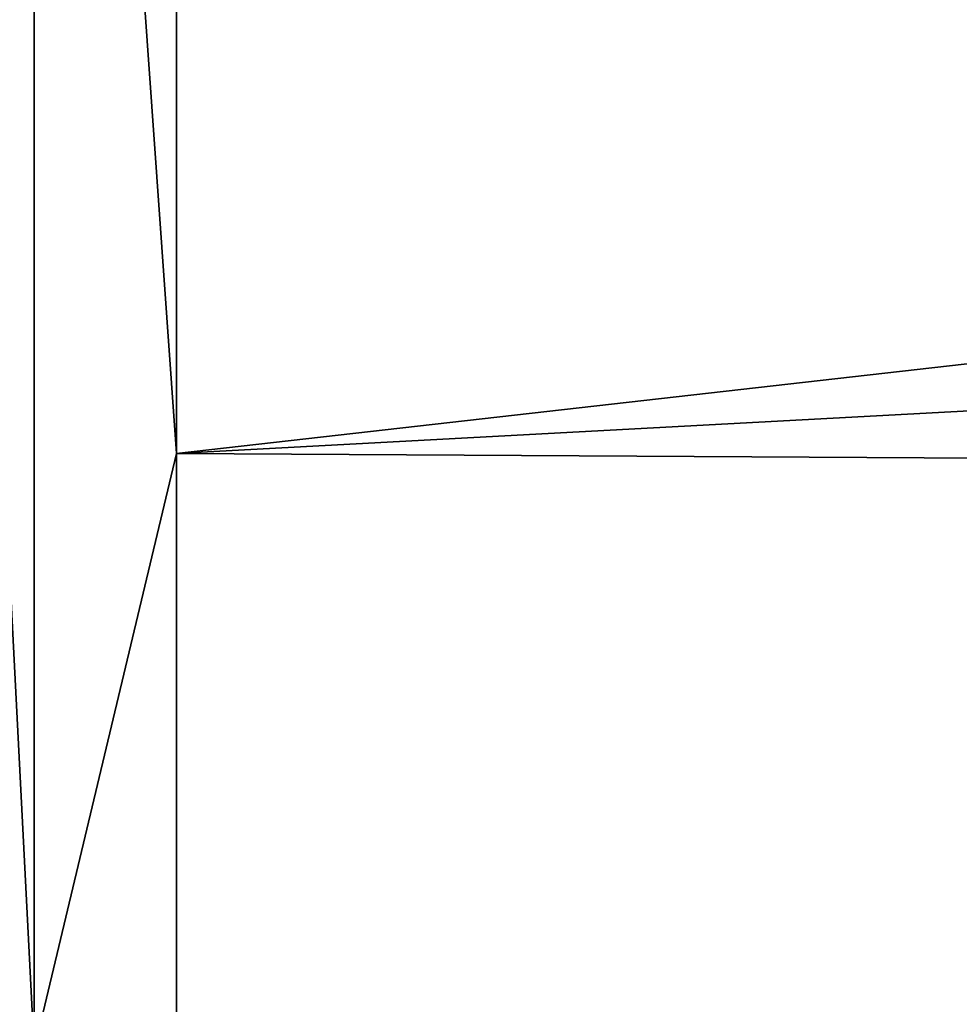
# Model space of a CAD drawing. Header units: metres. Extents: x -139 to 106, y -189 to 40.
# Tile 23 of 256: x -138.642 to -137.792, y -0.379 to 0.512. Entities that reach past the tile are written whole.
import ezdxf

# ---------------------------------------------------------------- set-up
doc = ezdxf.new("R2010")
doc.units = ezdxf.units.M
doc.layers.add('solid_153_ABGANG1_SW0003', color=7, linetype='CONTINUOUS')

msp = doc.modelspace()

# ---------------------------------------------------------------- linework, layer by layer
at = {"layer": 'solid_153_ABGANG1_SW0003'}
for points in [[(-138.628876, 1.932566, 95.952194), (-138.499969, 0.119375, 96.062408), (-138.499969, 2.520086, 95.903358)], [(-138.628876, 1.932566, 56.173336), (-138.499969, 2.520086, 56.222172), (-138.499969, 0.119376, 56.063122)], [(-118.29985, 2.410952, 95.916916), (-138.499969, 2.520086, 95.903358), (-138.499969, 0.119375, 96.062408)], [(-118.300102, 1.207573, 56.099255), (-138.499969, 0.119376, 56.063122), (-138.499969, 2.520086, 56.222172)], [(-118.299866, 1.207793, 96.02626), (-118.29985, 2.410952, 95.916916), (-138.499969, 0.119375, 96.062408)], [(-138.749634, -0.41963, 95.991554), (-138.628876, -0.42068, 96.041435), (-138.628876, 1.932566, 95.952194)], [(-138.749634, -0.41963, 95.991554), (-138.628876, 1.932566, 95.952194), (-138.749634, 1.927741, 95.902542)], [(-138.749634, 1.927741, 56.222992), (-138.628876, 1.932566, 56.173336), (-138.628876, -0.42068, 56.084095)], [(-138.749634, 1.927741, 56.222992), (-138.628876, -0.42068, 56.084095), (-138.749634, -0.41963, 56.133976)], [(-138.628876, 1.932566, 95.952194), (-138.628876, -0.42068, 96.041435), (-138.499969, 0.119375, 96.062408)], [(-138.628876, -0.42068, 56.084095), (-138.628876, 1.932566, 56.173336), (-138.499969, 0.119376, 56.063122)], [(-118.299896, 0.000225, 96.062767), (-118.299866, 1.207793, 96.02626), (-138.499969, 0.119375, 96.062408)], [(-118.300102, 1.207573, 56.099255), (-118.299942, 0, 56.062767), (-138.499969, 0.119376, 56.063122)], [(-138.628876, -0.42068, 56.084095), (-138.499969, 0.119376, 56.063122), (-138.499969, -2.283064, 56.193504)], [(-138.628876, -0.42068, 96.041435), (-138.499969, -2.283064, 95.93203), (-138.499969, 0.119375, 96.062408)], [(-118.299942, 0, 56.062767), (-138.499969, -2.283064, 56.193504), (-138.499969, 0.119376, 56.063122)], [(-118.299896, 0.000225, 96.062767), (-138.499969, 0.119375, 96.062408), (-138.499969, -2.283064, 95.93203)], [(-118.299896, -2.390634, 95.919373), (-118.299896, 0.000225, 96.062767), (-138.499969, -2.283064, 95.93203)], [(-118.299942, 0, 56.062767), (-118.300041, -2.39087, 56.206188), (-138.499969, -2.283064, 56.193504)]]:
    msp.add_3dface(points, dxfattribs=at)

doc.saveas('drawing.dxf')
